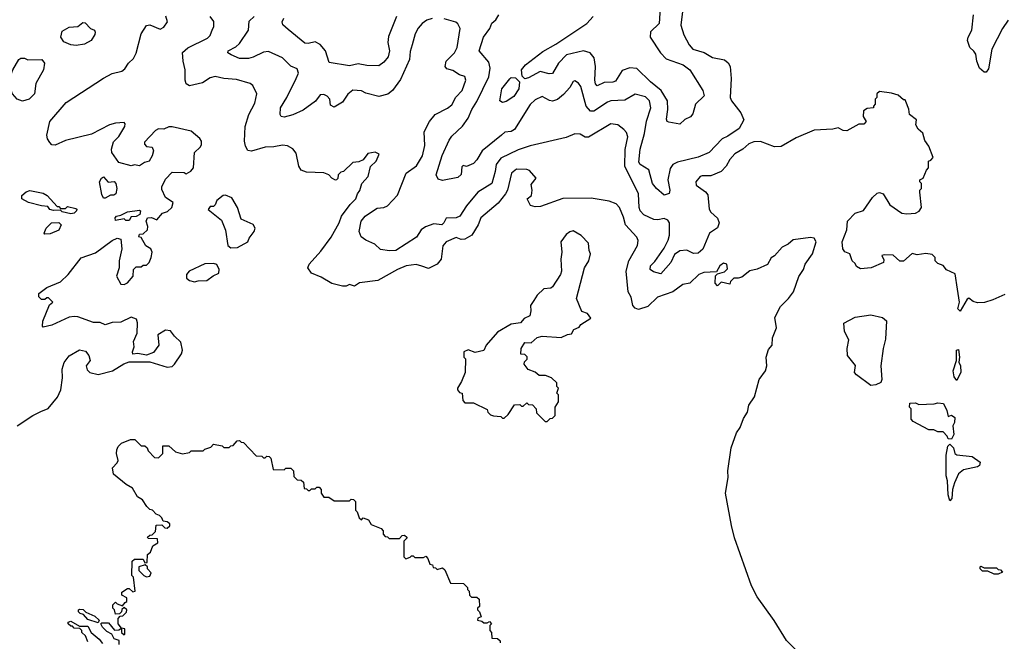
# Model space of a CAD drawing. Extents: x 2210602 to 2357277, y 510288 to 673808.
# Tile 239 of 256: x 2323508 to 2329231, y 537963 to 541577. Entities that reach past the tile are written whole.
import ezdxf

# ---------------------------------------------------------------- set-up
doc = ezdxf.new("R2010")
doc.units = 0

msp = doc.modelspace()

# ---------------------------------------------------------------- linework, layer by layer
at = {"layer": '0CON05XD'}
for points in [[(2327364.4, 541655), (2327350.8, 541545), (2327368.8, 541488.8), (2327400.3, 541430.3), (2327421.2, 541405), (2327486.4, 541386.4), (2327535, 541358), (2327605, 541343.3), (2327625.8, 541325.8), (2327637.5, 541305), (2327643.3, 541235), (2327638, 541125), (2327646, 541105), (2327699.2, 541035), (2327718, 540995), (2327690, 540945), (2327625, 540899.2), (2327591.2, 540885), (2327515.8, 540804.2), (2327451.7, 540778.3), (2327331.7, 540748.3), (2327305, 540734.2), (2327288.7, 540711.3), (2327275.6, 540645), (2327287.1, 540585), (2327283.3, 540566.7), (2327255, 540557.5), (2327208.6, 540595), (2327186.7, 540625), (2327164.6, 540704.6), (2327115, 540734.3), (2327107.8, 540747.8), (2327113.8, 540825), (2327140.4, 540915), (2327152.2, 540987.8), (2327176.9, 541065), (2327169.2, 541105), (2327145, 541127.5), (2327085, 541144), (2327025, 541109.2), (2326945, 541104.4), (2326925, 541096.9), (2326845, 541044.4), (2326825, 541044.3), (2326800.6, 541075), (2326769.1, 541189.1), (2326757, 541207), (2326735, 541221.2), (2326725, 541216.7), (2326706.5, 541183.5), (2326668.7, 541141.3), (2326635, 541112.5), (2326605.9, 541104.1), (2326587.3, 541107.3), (2326545, 541130.8), (2326505, 541110.8), (2326475, 541083.8), (2326385, 540938.8), (2326365, 540927.5), (2326327, 540923), (2326308, 540905), (2326196.2, 540815), (2326165, 540761.2), (2326145, 540740.8), (2326105, 540723.3), (2326085, 540730), (2326078.3, 540721.7), (2326073.6, 540676.4), (2326055, 540660), (2325965, 540641.4), (2325939.5, 540649.5), (2325929.5, 540675), (2325963.6, 540786.4), (2326004.3, 540875.7), (2326020.3, 540899.7), (2326082, 540958), (2326115.6, 541005), (2326135.8, 541055), (2326165, 541100.8), (2326235.5, 541245), (2326242.7, 541295), (2326235, 541330), (2326178, 541395), (2326204.5, 541475.5), (2326240, 541525), (2326252.5, 541557.5), (2326275, 541576.7), (2326294, 541605)], [(2323493.6, 539216.4), (2323583.9, 539276.1), (2323631.7, 539298.3), (2323673, 539317), (2323727, 539383), (2323746.7, 539425), (2323756.7, 539495), (2323754, 539545), (2323767, 539583), (2323795, 539623.3), (2323855, 539658), (2323890.7, 539650.7), (2323910, 539625), (2323916.7, 539595), (2323894, 539565), (2323900.7, 539540.7), (2323916.4, 539526.4), (2323964.1, 539514.1), (2324047.5, 539535), (2324113, 539577), (2324145, 539588), (2324265, 539587.5), (2324365, 539556.7), (2324395, 539560), (2324408.8, 539575), (2324448, 539635), (2324454, 539655), (2324445, 539702.5), (2324407, 539737), (2324385, 539767.5), (2324355, 539772.5), (2324310, 539745), (2324316.7, 539685), (2324285, 539642), (2324245, 539626.7), (2324193.9, 539636.1), (2324165, 539632.5), (2324163.3, 539645), (2324173.8, 539675), (2324170, 539705), (2324190, 539755), (2324192.5, 539815), (2324186.4, 539836.4), (2324155, 539847.5), (2324095, 539817.5), (2324045, 539816.7), (2324005, 539802.5), (2323976.4, 539816.4), (2323937, 539817), (2323845, 539850), (2323825, 539851.2), (2323795, 539846.7), (2323695, 539800), (2323645, 539790), (2323640, 539795), (2323642.5, 539825), (2323681.7, 539918.3), (2323700, 539935), (2323675, 539960), (2323665, 539960), (2323655, 539950), (2323635, 539950), (2323620, 539965), (2323620, 539985), (2323665, 540020), (2323745, 540052.5), (2323790, 540095), (2323865, 540193.3), (2323947.7, 540222.3), (2324046.4, 540293.6), (2324075, 540307.5), (2324095, 540300), (2324101.2, 540245), (2324086.7, 540175), (2324086.7, 540135), (2324071.2, 540085), (2324095, 540040), (2324115, 540037.5), (2324135, 540046.7), (2324166.7, 540085), (2324170, 540125), (2324185, 540140), (2324215, 540140), (2324225, 540150), (2324245, 540150), (2324260, 540165), (2324272.5, 540195), (2324277.5, 540225), (2324270, 540245), (2324241.7, 540261.7), (2324215, 540310), (2324200, 540315), (2324205, 540330), (2324225, 540332.5), (2324250, 540355), (2324253.3, 540375), (2324242.5, 540405), (2324250, 540425), (2324275, 540427.5), (2324305, 540412.5), (2324337.5, 540452.5), (2324367.7, 540462.3), (2324392.5, 540485), (2324400, 540515), (2324355, 540542.5), (2324335, 540590), (2324333.3, 540605), (2324355, 540650), (2324395, 540690), (2324465, 540687.5), (2324475, 540680), (2324503, 540697), (2324517.5, 540715), (2324523.3, 540805), (2324557.5, 540835), (2324565, 540850), (2324565, 540870), (2324555, 540886.7), (2324505, 540928.8), (2324395, 540953.3), (2324375, 540953.3), (2324345, 540940), (2324315, 540943.3), (2324297.7, 540932.3), (2324232.5, 540865), (2324233.3, 540853.3), (2324245, 540840), (2324277.5, 540835), (2324286.7, 540815), (2324277.5, 540785), (2324260, 540755), (2324233, 540747), (2324205, 540727.5), (2324175, 540732.5), (2324155, 540726.7), (2324085, 540746.7), (2324043.3, 540805), (2324041.2, 540825), (2324054, 540866), (2324085, 540897.5), (2324120, 540955), (2324121.7, 540971.7), (2324115, 540980), (2324065, 540976.2), (2324030, 540965), (2323925, 540911.2), (2323775, 540873.8), (2323715, 540846.7), (2323695, 540850), (2323682.7, 540862.7), (2323668.8, 540885), (2323666.2, 540906.2), (2323684, 540985), (2323778.8, 541095), (2323995, 541237.5), (2324046.1, 541263.9), (2324101.7, 541278.3), (2324119.5, 541290.5), (2324140, 541325), (2324168.8, 541351.2), (2324185, 541382.5), (2324213.8, 541495), (2324245, 541542.5), (2324265, 541546.7), (2324325, 541522.5), (2324345, 541532.5), (2324367.5, 541565), (2324358.3, 541598.3)], [(2328085.8, 537845.8), (2327965, 537968.6), (2327893.9, 538083.9), (2327795, 538221.2), (2327762.2, 538285), (2327663.5, 538565), (2327646.3, 538636.3), (2327610, 538825), (2327625.6, 538915), (2327623.3, 538955), (2327642.8, 539087.2), (2327674.2, 539175), (2327696.2, 539205), (2327715, 539257.5), (2327738.8, 539295), (2327746, 539335), (2327779.2, 539385), (2327806.7, 539485), (2327843.8, 539536.2), (2327850, 539565), (2327847.5, 539615), (2327861.2, 539658.8), (2327882.5, 539685), (2327883.6, 539726.4), (2327906.2, 539785), (2327896.7, 539845), (2327931.2, 539908.8), (2327976.7, 539955), (2328006, 539995), (2328036.1, 540083.9), (2328063.8, 540125), (2328073.8, 540155), (2328116, 540215), (2328136.7, 540285), (2328125.8, 540305.8), (2328105, 540310), (2328003.9, 540296.1), (2327975, 540272.5), (2327940, 540255), (2327895.9, 540204.1), (2327876.7, 540193.3), (2327855, 540153.3), (2327795, 540126.2), (2327752.3, 540117.7), (2327705, 540080), (2327685, 540073.3), (2327660, 540075), (2327640, 540055), (2327635, 540040), (2327585, 540050), (2327565, 540030), (2327550, 540045), (2327551.7, 540088.3), (2327565, 540100), (2327605, 540110), (2327621.7, 540128.3), (2327617.5, 540155), (2327598.3, 540161.7), (2327577.5, 540145), (2327558.3, 540111.7), (2327485, 540106.2), (2327455, 540096.2), (2327404.2, 540045.8), (2327362.7, 540037.3), (2327305, 539994), (2327215.8, 539964.2), (2327160, 539910), (2327105, 539891.9), (2327085, 539900), (2327072.9, 539915), (2327063, 539963), (2327045.5, 539995.5), (2327032.5, 540115), (2327048, 540175), (2327098.8, 540265), (2327103.6, 540293.6), (2327095, 540312.5), (2327030, 540385), (2327018.7, 540428.7), (2326994.2, 540485), (2326975.4, 540505.4), (2326935, 540521.5), (2326829.1, 540539.1), (2326665, 540537.5), (2326535, 540491.2), (2326505, 540488.8), (2326476.4, 540496.4), (2326457.5, 540535), (2326482.5, 540555), (2326486.7, 540585), (2326480.7, 540619.3), (2326510, 540655), (2326470.7, 540700.7), (2326455, 540706.7), (2326395, 540708), (2326366, 540685), (2326342.9, 540585), (2326332.5, 540565), (2326289.8, 540510.2), (2326188.6, 540425), (2326172.5, 540385), (2326135.4, 540324.6), (2326095, 540300.6), (2326075, 540299.2), (2326045, 540310), (2325986.7, 540285), (2325967.7, 540262.3), (2325957.1, 540185), (2325935, 540156.2), (2325885, 540130), (2325846.4, 540143.6), (2325812.7, 540152.7), (2325755, 540145.6), (2325704.5, 540125.5), (2325589.5, 540060.5), (2325483.9, 540046.1), (2325455, 540027.5), (2325425, 540036.7), (2325405, 540027.5), (2325385, 540026.7), (2325322.7, 540042.7), (2325259.5, 540079.5), (2325203.6, 540103.6), (2325182.5, 540135), (2325191.2, 540155), (2325258.6, 540231.4), (2325318.3, 540311.7), (2325364.2, 540395), (2325378, 540435), (2325428.1, 540501.9), (2325462.5, 540535), (2325471.2, 540565), (2325485.9, 540584.1), (2325496.7, 540625), (2325533.3, 540665), (2325546.4, 540723.6), (2325580, 540755), (2325597.5, 540795), (2325575, 540806.7), (2325531.7, 540798.3), (2325505, 540762.5), (2325479.3, 540750.7), (2325445, 540746.7), (2325390, 540695), (2325375, 540690), (2325360, 540675), (2325357, 540653), (2325350, 540645), (2325343, 540643), (2325323.3, 540655), (2325304.1, 540674.1), (2325275.7, 540685.7), (2325175, 540690.8), (2325145, 540702.5), (2325130.8, 540725), (2325115, 540800), (2325095, 540826.2), (2325065, 540844), (2325035, 540846.9), (2324985, 540836.9), (2324935, 540835.6), (2324855, 540813.1), (2324835, 540816.2), (2324820.7, 540840.7), (2324815, 540870), (2324819.4, 540955), (2324840.8, 541025), (2324875, 541092.5), (2324886.2, 541145), (2324863.6, 541193.6), (2324847.5, 541205), (2324768.7, 541228.7), (2324695, 541235.8), (2324645, 541247.5), (2324615, 541238), (2324571.2, 541208.8), (2324495, 541192.5), (2324475, 541203.3), (2324469.2, 541225), (2324470, 541285), (2324457.5, 541335), (2324454.4, 541385.6), (2324485.8, 541414.2), (2324600.3, 541469.7), (2324614.2, 541485), (2324628.8, 541521.2), (2324636, 541535), (2324635.9, 541565.9), (2324615.9, 541595.9)], [(2325905, 541583.8), (2325875, 541573.8), (2325846.7, 541555), (2325825, 541526.7), (2325807.5, 541495), (2325788.7, 541431.3), (2325777.9, 541392.1), (2325774.4, 541345.6), (2325721.7, 541228.3), (2325675.6, 541164.4), (2325647, 541143), (2325595, 541130.8), (2325520, 541150), (2325495, 541163.3), (2325445, 541166.2), (2325415.8, 541144.2), (2325385, 541098), (2325335, 541067.5), (2325315, 541080), (2325310, 541115), (2325295, 541132.5), (2325275, 541141.2), (2325255, 541140), (2325226.6, 541103.4), (2325155, 541050), (2325095, 541024.4), (2325045, 541010.8), (2325027.5, 541015), (2325022, 541025), (2325024, 541065), (2325061.2, 541125), (2325115.8, 541235), (2325128, 541265), (2325121.7, 541291.7), (2325085, 541306.7), (2325035.7, 541355.7), (2324955, 541391.4), (2324925, 541388), (2324865, 541358.6), (2324837.9, 541352.1), (2324785, 541351.4), (2324737.5, 541372.5), (2324717.5, 541385), (2324720, 541395), (2324765, 541418.6), (2324785, 541438), (2324837.8, 541515), (2324841.9, 541568.1), (2324870, 541595)], [(2325698.6, 541595), (2325651.2, 541478.8), (2325648.2, 541445), (2325658.2, 541395), (2325649.1, 541360.9), (2325625, 541329.2), (2325595, 541308), (2325525, 541310), (2325475, 541320), (2325425, 541309.2), (2325307.5, 541327.5), (2325286.4, 541396.4), (2325255, 541432), (2325225, 541448.6), (2325185, 541437.8), (2325165, 541439.5), (2325068.9, 541518.9), (2325037.7, 541547.7), (2325033.8, 541565), (2325043.8, 541585)], [(2327231.2, 541645), (2327224.4, 541555.6), (2327175, 541506.2), (2327172.5, 541475), (2327231.9, 541385), (2327265, 541348.6), (2327365, 541314.5), (2327404, 541285), (2327478.8, 541165), (2327486, 541135), (2327436, 541085), (2327420, 541030), (2327407.4, 541012.6), (2327374.2, 540995.8), (2327345, 540970), (2327280.7, 540980.7), (2327272.5, 540985), (2327268.3, 540998.3), (2327275.8, 541055), (2327273.1, 541105), (2327236.5, 541165), (2327174.6, 541215), (2327095, 541293.3), (2327055, 541296.2), (2327009.2, 541280.8), (2326970.9, 541219.1), (2326955, 541212.9), (2326905, 541211.5), (2326865, 541192), (2326855, 541203.3), (2326850.4, 541225), (2326854.7, 541305), (2326846.8, 541355), (2326824.3, 541385), (2326785, 541396.5), (2326687.1, 541372.9), (2326640.6, 541325), (2326605, 541263.8), (2326585, 541261.9), (2326534.2, 541275.8), (2326465, 541238), (2326443.6, 541233.6), (2326428, 541248), (2326425.6, 541285), (2326448.1, 541315), (2326547.9, 541392.1), (2326625.3, 541434.7), (2326804.7, 541555.3), (2326841.9, 541595)], [(2329254, 541575), (2329221.2, 541525), (2329159.2, 541405), (2329139.5, 541290.5), (2329125, 541272.5), (2329115, 541272.5), (2329086.7, 541295), (2329072, 541335), (2329065.5, 541375.5), (2329054.4, 541394.4), (2329030, 541415), (2329018, 541455), (2329021.2, 541475), (2329043.3, 541515), (2329052.5, 541605)], [(2323836.1, 541426.1), (2323805, 541430), (2323765, 541447.5), (2323747.5, 541475), (2323755, 541510), (2323795, 541532.5), (2323845, 541537.5), (2323875, 541560), (2323888.3, 541558.3), (2323920, 541525), (2323942.5, 541515), (2323947.5, 541505), (2323945, 541490), (2323923.3, 541455), (2323885, 541433.8), (2323836.1, 541426.1)], [(2328658.3, 541101.7), (2328655, 541110), (2328645, 541110), (2328615, 541137.5), (2328575, 541150), (2328505, 541160), (2328490, 541145), (2328490, 541125), (2328480, 541115), (2328480, 541085), (2328470, 541075), (2328470, 541065), (2328435, 541060), (2328413, 541047), (2328410, 541015), (2328427.5, 540985), (2328415, 540970), (2328385, 540970), (2328315, 540930), (2328295, 540932.5), (2328265, 540948.8), (2328235, 540940.8), (2328125.9, 540934.1), (2328020.9, 540889.1), (2327935, 540840), (2327895, 540838.6), (2327815, 540868.1), (2327775, 540866.9), (2327745.5, 540854.5), (2327711.2, 540825), (2327665, 540797.5), (2327635, 540763.8), (2327615.4, 540724.6), (2327585, 540694.2), (2327525, 540670), (2327475, 540670), (2327463.3, 540665), (2327438.8, 540635), (2327440, 540615), (2327495, 540576.2), (2327508.3, 540558.3), (2327515.7, 540475), (2327525, 540458), (2327565, 540422.5), (2327574, 540395), (2327565, 540367.5), (2327517.1, 540335), (2327478.1, 540241.9), (2327451.1, 540218.9), (2327425, 540218.2), (2327385, 540236.7), (2327345, 540233.1), (2327315, 540212), (2327293.1, 540165), (2327235, 540099.2), (2327191.2, 540111.2), (2327172.5, 540125), (2327173.8, 540145), (2327199.3, 540170.7), (2327255, 540248), (2327276.9, 540295), (2327284.3, 540325), (2327285.8, 540395), (2327275, 540411.2), (2327255, 540420.8), (2327217.5, 540412.5), (2327195, 540414.6), (2327135, 540442.7), (2327115.4, 540465), (2327108.2, 540485), (2327104.3, 540565), (2327025.4, 540725), (2327027.2, 540822.8), (2327043.3, 540895), (2327035, 540921.2), (2327019.1, 540939.1), (2326985, 540966), (2326945, 540971.2), (2326815, 540893.8), (2326795, 540893.3), (2326765, 540911.2), (2326735, 540914), (2326685, 540891.4), (2326475, 540843.6), (2326405, 540819.6), (2326305, 540772.5), (2326277.5, 540735), (2326272.7, 540695), (2326252.5, 540625), (2326170.8, 540575), (2326104.4, 540495), (2326065.9, 540434.1), (2326045, 540424.6), (2325987.6, 540422.4), (2325974.2, 540395), (2325962.5, 540385), (2325915, 540389.4), (2325866.6, 540373.4), (2325840.8, 540355), (2325815, 540312.5), (2325695, 540235.8), (2325657.7, 540232.3), (2325605, 540240), (2325572.5, 540272.5), (2325520, 540295), (2325493.8, 540315), (2325482, 540345), (2325493.1, 540405), (2325515.7, 540435), (2325541.7, 540451.7), (2325585, 540480.8), (2325625, 540485.6), (2325645, 540495.6), (2325703.3, 540556.7), (2325755, 540684), (2325815, 540727.5), (2325849.5, 540785), (2325863.3, 540845), (2325859.4, 540925), (2325890, 540985), (2325923.9, 541026.1), (2325995, 541062), (2326019.1, 541080.9), (2326042.8, 541127.2), (2326080, 541165), (2326101.2, 541225), (2326095.8, 541245.8), (2326065, 541256), (2326025, 541282), (2325991.7, 541291.7), (2325982, 541305), (2325987.5, 541335), (2326035, 541384), (2326050, 541415), (2326068, 541525), (2326055, 541552.5), (2326042.3, 541562.3), (2325975, 541581.2)], [(2323525, 541103.8), (2323492.5, 541115), (2323466.7, 541145), (2323458.8, 541165), (2323456.7, 541255), (2323467.5, 541285), (2323502.5, 541345), (2323515, 541352.5), (2323535, 541352.5), (2323555, 541343.8), (2323635.9, 541345.9), (2323652.5, 541325), (2323646.7, 541285), (2323601.2, 541205), (2323593.3, 541145), (2323562.5, 541115), (2323525, 541103.8)], [(2326315, 541096), (2326298.8, 541105), (2326310.6, 541175), (2326356.1, 541233.9), (2326365, 541240), (2326389.5, 541239.5), (2326413.3, 541215), (2326409.2, 541175), (2326379.8, 541130.2), (2326335, 541102), (2326315, 541096)], [(2329235, 539980), (2329165, 539947.5), (2329116.4, 539933.6), (2329075, 539930), (2329049.3, 539939.3), (2329025, 539957.5), (2329015, 539952.5), (2328975, 539882), (2328961.9, 539895), (2328970, 539935), (2328959.7, 540010.3), (2328945, 540100), (2328895, 540122.5), (2328875, 540147.5), (2328845, 540160), (2328830, 540175), (2328830, 540195), (2328811.7, 540211.7), (2328775, 540217.5), (2328725, 540210), (2328695, 540217.5), (2328645, 540172.5), (2328623.8, 540173.8), (2328585, 540207.5), (2328535, 540210), (2328520, 540205), (2328531.7, 540181.7), (2328530, 540165), (2328456.4, 540133.6), (2328395, 540127.5), (2328371.7, 540141.7), (2328365, 540160), (2328347.5, 540175), (2328332.5, 540215), (2328305, 540227.5), (2328293.3, 540245), (2328289.2, 540285), (2328316, 540355), (2328320, 540405), (2328365, 540452.5), (2328413, 540467), (2328465, 540542.5), (2328491.7, 540568.3), (2328505, 540572.5), (2328527.5, 540565), (2328565, 540500), (2328635, 540452.5), (2328665, 540447.5), (2328715, 540452.5), (2328736.4, 540463.6), (2328750, 540485), (2328740, 540575), (2328740, 540585), (2328750, 540595), (2328750, 540625), (2328740, 540635), (2328740, 540645), (2328760, 540655), (2328778.3, 540701.7), (2328790, 540715), (2328790, 540755), (2328805, 540760), (2328817.5, 540775), (2328791.7, 540841.7), (2328770, 540875), (2328757, 540917), (2328730.7, 540940.7), (2328717.5, 540965), (2328720, 540995), (2328680, 541025), (2328677, 541057), (2328658.3, 541101.7)], [(2324005, 540540), (2323995, 540540), (2323985, 540560), (2323972.5, 540635), (2323983.6, 540656.4), (2323995, 540662.5), (2324023, 540633), (2324056.4, 540636.4), (2324067.5, 540625), (2324072.5, 540595), (2324067.5, 540565), (2324055, 540557.5), (2324035, 540557.5), (2324005, 540540)], [(2323805, 540447.5), (2323755, 540460), (2323745, 540470), (2323705, 540467.5), (2323683.9, 540473.9), (2323671.7, 540491.7), (2323633.9, 540493.9), (2323560, 540515), (2323520, 540535), (2323520, 540555), (2323545, 540576.7), (2323567, 540583), (2323645, 540567.5), (2323667.5, 540555), (2323725, 540490), (2323735, 540490), (2323745, 540480), (2323775, 540480), (2323785, 540490), (2323835, 540480), (2323840, 540475), (2323837.5, 540465), (2323825, 540452.5), (2323805, 540447.5)], [(2324735, 540250), (2324775, 540253.3), (2324833.3, 540285), (2324842.5, 540307.5), (2324871.2, 540345), (2324876.7, 540365), (2324865, 540386.7), (2324795, 540417.5), (2324773.8, 540485), (2324741.7, 540541.7), (2324705, 540556.7), (2324690, 540555), (2324654.2, 540525.8), (2324645, 540500), (2324635, 540490), (2324615, 540490), (2324603, 540473), (2324680.7, 540410.7), (2324704, 540354), (2324717.5, 540265), (2324735, 540250)], [(2324145, 540410), (2324125, 540410), (2324115, 540420), (2324065, 540410), (2324062.5, 540425), (2324070, 540435), (2324095, 540440), (2324135, 540460), (2324205, 540470), (2324210, 540465), (2324206.4, 540443.6), (2324185, 540432.5), (2324155, 540430), (2324145, 540410)], [(2323655, 540330), (2323650, 540335), (2323662.5, 540365), (2323693.6, 540396.4), (2323735, 540397.5), (2323750, 540385), (2323736.4, 540353.6), (2323685, 540332.5), (2323655, 540330)], [(2326575, 539240), (2326591.7, 539258.3), (2326605, 539260), (2326620, 539275), (2326620, 539325), (2326640, 539355), (2326640, 539395), (2326630, 539405), (2326640, 539435), (2326630, 539445), (2326630, 539465), (2326600, 539495), (2326565, 539507.5), (2326528.3, 539508.3), (2326505, 539527.5), (2326463.6, 539543.6), (2326440, 539575), (2326441.7, 539588.3), (2326457, 539603), (2326457, 539617), (2326445, 539630), (2326421.7, 539631.7), (2326422.5, 539665), (2326445, 539700), (2326481.7, 539698.3), (2326515, 539730), (2326545, 539737.5), (2326655, 539730), (2326693, 539747), (2326715, 539750), (2326730, 539775), (2326760, 539790), (2326770, 539805), (2326828.3, 539841.7), (2326808.3, 539868.3), (2326775, 539880), (2326744, 539955), (2326791.2, 540135), (2326816, 540175), (2326826.7, 540215), (2326817.5, 540235), (2326815, 540277.5), (2326772.3, 540322.3), (2326725, 540348.8), (2326706.1, 540343.9), (2326685, 540328.8), (2326654, 540285), (2326660, 540225), (2326653.3, 540185), (2326658, 540115), (2326652, 540095), (2326605, 540023.3), (2326595, 540016.7), (2326555, 540011.2), (2326516.7, 539975), (2326496.4, 539943.6), (2326476.7, 539915), (2326480, 539885), (2326472.5, 539855), (2326440.7, 539839.3), (2326420, 539815), (2326365, 539807.5), (2326285, 539760), (2326220, 539685), (2326206.7, 539653.3), (2326155, 539642.5), (2326115, 539656.7), (2326090, 539645), (2326090, 539615), (2326100, 539605), (2326096.7, 539525), (2326077, 539473), (2326052.5, 539435), (2326052.5, 539425), (2326065, 539410), (2326080, 539405), (2326083, 539363), (2326095, 539350), (2326145, 539350), (2326225, 539310), (2326230, 539295), (2326245, 539280), (2326263, 539273), (2326305, 539270), (2326315, 539260), (2326325, 539260), (2326348.3, 539281.7), (2326385, 539337.5), (2326415, 539340), (2326425, 539330), (2326435, 539330), (2326455, 539350), (2326465, 539340), (2326488.3, 539338.3), (2326510, 539315), (2326511.7, 539291.7), (2326561.7, 539241.7), (2326575, 539240)], [(2324525, 540052.5), (2324545, 540058.8), (2324595, 540060), (2324631.7, 540088.3), (2324665, 540102.5), (2324667.5, 540125), (2324653, 540153), (2324635, 540160), (2324585, 540156.7), (2324493.3, 540115), (2324476.7, 540095), (2324477.5, 540075), (2324495, 540060), (2324525, 540052.5)], [(2328455, 539450), (2328371.7, 539511.7), (2328360, 539525), (2328367, 539567), (2328320, 539625), (2328317.5, 539665), (2328327.5, 539715), (2328302.5, 539765), (2328298.3, 539811.7), (2328365, 539847.1), (2328455, 539861.2), (2328522.5, 539845), (2328545.7, 539825.7), (2328540.7, 539719.3), (2328526.7, 539665), (2328513.8, 539565), (2328520, 539485), (2328513, 539467), (2328485, 539453.3), (2328455, 539450)], [(2328955, 539480), (2328940, 539500), (2328933.8, 539535), (2328953.3, 539595), (2328953.3, 539655), (2328965, 539660), (2328971.2, 539615), (2328966.4, 539586.4), (2328976, 539565), (2328977.7, 539527.7), (2328955, 539480)], [(2328925, 539137.5), (2328905, 539140), (2328900, 539155), (2328875, 539180), (2328845, 539180), (2328821.7, 539191.7), (2328793, 539193), (2328700.7, 539240.7), (2328690, 539255), (2328690, 539315), (2328680, 539325), (2328681.7, 539348.3), (2328715, 539350), (2328735, 539340), (2328823, 539343), (2328845, 539350), (2328877.5, 539345), (2328897.5, 539305), (2328905, 539270), (2328925, 539277.5), (2328943.8, 539263.8), (2328942, 539235), (2328932.5, 539215), (2328938, 539165), (2328925, 539137.5)], [(2324086.7, 537945), (2324086.7, 537966.7), (2324057, 537977), (2324043.8, 538003.8), (2324015, 538020), (2323990, 538045), (2323980, 538065), (2323985, 538070), (2324025, 538070), (2324058.3, 538028.3), (2324085, 538030), (2324100, 538040), (2324100, 538015), (2324115, 538000), (2324120, 538005), (2324120, 538035), (2324100, 538040), (2324080, 538065), (2324080, 538095), (2324091.7, 538108.3), (2324108.3, 538111.7), (2324128.3, 538131.7), (2324130, 538145), (2324115, 538160), (2324101.7, 538148.3), (2324100, 538135), (2324088.3, 538121.7), (2324065, 538120), (2324060, 538145), (2324050, 538155), (2324050, 538175), (2324065, 538190), (2324075, 538180), (2324105, 538170), (2324121.7, 538188.3), (2324130, 538195), (2324130, 538215), (2324101.7, 538231.7), (2324101.7, 538248.3), (2324135, 538270), (2324145, 538270), (2324165, 538250), (2324180, 538255), (2324170, 538335), (2324160, 538345), (2324161.7, 538428.3), (2324175, 538440), (2324225, 538440), (2324235, 538420), (2324248.3, 538421.7), (2324251.7, 538468.3), (2324268.3, 538481.7), (2324281.7, 538518.3), (2324310, 538535), (2324308.3, 538558.3), (2324255, 538560), (2324251.7, 538568.3), (2324265, 538580), (2324278.3, 538581.7), (2324298.3, 538601.7), (2324301.7, 538638.3), (2324335, 538640), (2324351.7, 538621.7), (2324365, 538620), (2324380, 538635), (2324380, 538645), (2324365, 538657.5), (2324341.7, 538661.7), (2324335, 538680), (2324320, 538695), (2324301.7, 538701.7), (2324280, 538725), (2324265, 538730), (2324247, 538747), (2324222.5, 538785), (2324193.6, 538803.6), (2324164, 538854), (2324127.5, 538875), (2324052.5, 538935), (2324048.3, 538971.7), (2324075, 539000), (2324080, 539015), (2324070, 539055), (2324073, 539077), (2324080, 539095), (2324100, 539115), (2324153, 539137), (2324177, 539137), (2324215, 539100), (2324235, 539100), (2324248.3, 539088.3), (2324255, 539070), (2324291.7, 539031.7), (2324315, 539030), (2324340, 539055), (2324340, 539100), (2324375, 539098.8), (2324413.9, 539063.9), (2324455, 539052.5), (2324495, 539060), (2324505, 539070), (2324575, 539070), (2324585, 539080), (2324618.3, 539091.7), (2324635, 539110), (2324685, 539100), (2324695, 539090), (2324725, 539090), (2324735, 539100), (2324748.3, 539101.7), (2324771.7, 539128.3), (2324785, 539130), (2324795, 539120), (2324808.3, 539118.3), (2324881.7, 539041.7), (2324915, 539040), (2324925, 539030), (2324935, 539030), (2324945, 539040), (2324958.3, 539038.3), (2324967, 539027), (2324981.7, 538961.7), (2325045, 538960), (2325055, 538970), (2325085, 538970), (2325100, 538955), (2325101.7, 538921.7), (2325121.7, 538901.7), (2325145, 538900), (2325158.3, 538888.3)], [(2328915, 538780), (2328904.1, 538814.1), (2328901.2, 538895), (2328893.8, 538925), (2328893.3, 539045), (2328903, 539097), (2328915, 539110), (2328935, 539087.5), (2328943.8, 539055), (2328955, 539046.2), (2329045, 539036.7), (2329090, 539005), (2329086.7, 538985), (2329075, 538976.7), (2328995, 538960), (2328965, 538937.5), (2328941.2, 538885), (2328930, 538845), (2328926.1, 538793.9), (2328915, 538780)], [(2325158.3, 538888.3), (2325161.7, 538851.7), (2325175, 538850), (2325185, 538840), (2325195, 538840), (2325205, 538850), (2325225, 538850), (2325235, 538860), (2325248.3, 538858.3), (2325260, 538845), (2325260, 538825), (2325275, 538800), (2325305, 538800), (2325335, 538780), (2325425, 538780), (2325435, 538790), (2325448.3, 538788.3), (2325460, 538775), (2325460, 538725), (2325470, 538715), (2325481.7, 538681.7), (2325495, 538670), (2325505, 538680), (2325535, 538670), (2325551.7, 538641.7), (2325608.3, 538618.3), (2325620, 538605), (2325620, 538585), (2325631.7, 538571.7), (2325645, 538570), (2325655, 538560), (2325715, 538560), (2325731.7, 538578.3), (2325745, 538580), (2325758.3, 538568.3), (2325758.3, 538561.7), (2325740, 538545), (2325740, 538455), (2325751.7, 538441.7), (2325778.3, 538451.7), (2325785, 538460), (2325795, 538460), (2325805, 538450), (2325855, 538450), (2325868.3, 538458.3), (2325880, 538445), (2325891.7, 538411.7), (2325908.3, 538408.3), (2325911.7, 538391.7), (2325925, 538390), (2325935, 538380), (2325965, 538390), (2325978.3, 538378.3), (2326011.7, 538301.7), (2326088.3, 538298.3), (2326110, 538275), (2326110, 538265), (2326120, 538255), (2326121.7, 538231.7), (2326135, 538220), (2326165, 538220), (2326178.3, 538208.3), (2326180, 538165), (2326170, 538155), (2326170, 538145), (2326180, 538135), (2326190, 538105), (2326171.7, 538098.3), (2326170, 538085), (2326195, 538080), (2326205, 538070), (2326225, 538070), (2326238.3, 538078.3), (2326250, 538065), (2326240, 538055), (2326240, 538025), (2326250, 538015), (2326251.7, 537981.7), (2326285, 537980), (2326300, 537965), (2326300, 537955)], [(2324245, 538337.5), (2324265, 538342.5), (2324271.7, 538361.7), (2324250, 538385), (2324250, 538395), (2324238.3, 538408.3), (2324200, 538395), (2324200, 538375), (2324230, 538345), (2324245, 538337.5)], [(2329195, 538352.5), (2329173, 538353), (2329135, 538370), (2329105, 538370), (2329090, 538385), (2329090, 538395), (2329095, 538400), (2329115, 538390), (2329185, 538390), (2329195, 538380), (2329208.3, 538378.3), (2329220, 538365), (2329195, 538352.5)], [(2323965, 538070), (2323905, 538090), (2323878.3, 538118.3), (2323860, 538125), (2323850, 538135), (2323850, 538145), (2323855, 538150), (2323877, 538147), (2323891.7, 538131.7), (2323945, 538110), (2323970, 538085), (2323965, 538070)], [(2323905, 537960), (2323890, 537995), (2323870, 538015), (2323870, 538025), (2323858.3, 538038.3), (2323825, 538040), (2323815, 538050), (2323805, 538050), (2323790, 538065), (2323790, 538075), (2323805, 538080), (2323855, 538050), (2323905, 538050), (2323923.3, 538013.3), (2323970, 537975), (2323990, 537950)]]:
    msp.add_lwpolyline(points, dxfattribs=at)

doc.saveas('drawing.dxf')
